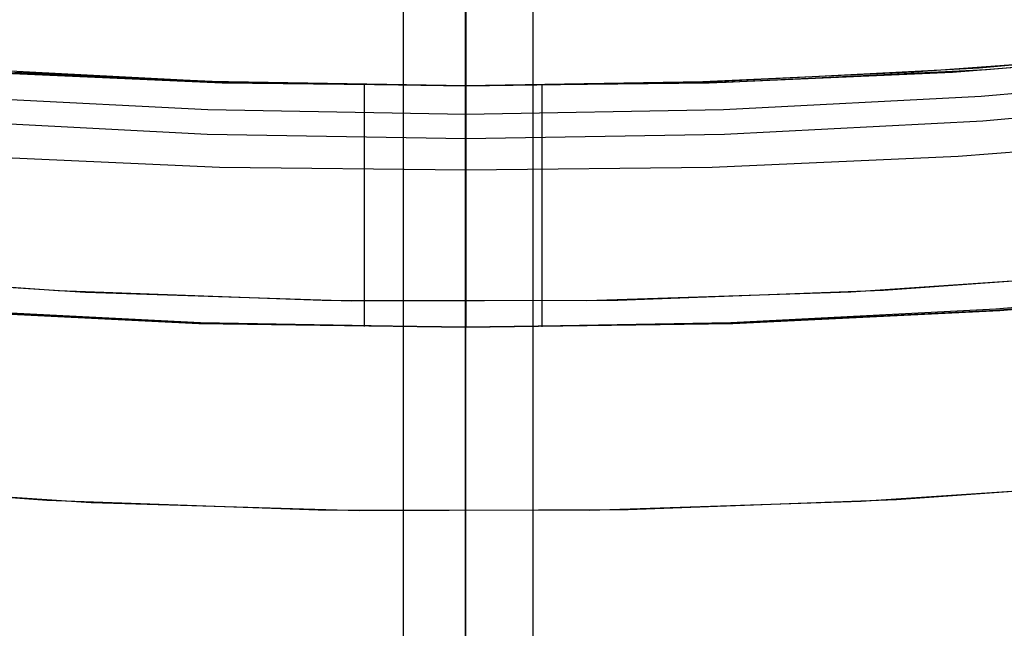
# Model space of a CAD drawing. Header units: millimetres. Extents: x 7986 to 9191, y -11326 to -10283.
# Tile 41 of 256: x 8584 to 8594, y -10742 to -10736. Entities that reach past the tile are written whole.
import ezdxf

# ---------------------------------------------------------------- set-up
doc = ezdxf.new("R2010")
doc.units = ezdxf.units.MM
doc.layers.add('BLANCO METALICO', color=7, linetype='Continuous', true_color=0xededed)
doc.layers.add('color', color=7, linetype='Continuous')

msp = doc.modelspace()

# ---------------------------------------------------------------- linework, layer by layer
at = {"color": 7, "true_color": 0xffffff}
for p, q in [((8588.463, -10737.0226, 60.9902), (8588.463, -10716.0159, 75.0231)), ((8588.463, -10737.0226, 60.9902), (8588.463, -10716.0159, 75.0231)), ((8588.463, -10736.7507, 60.0594), (8588.463, -10717.9025, 60.0594)), ((8588.463, -10736.7507, 60.0594), (8588.463, -10717.9025, 60.0594)), ((8587.8686, -11325.8112, 35.2901), (8587.8686, -10735.0134, 35.2901)), ((8589.1058, -11325.8112, 40.6491), (8589.1058, -10735.0134, 40.6491)), ((8595.7973, -10736.3735, 61.3091), (8593.3574, -10736.5846, 61.3091)), ((8595.7973, -10736.3735, 18.4344), (8593.3574, -10736.5846, 18.4344)), ((8593.4294, -10736.5973, 32.9421), (8595.9057, -10736.3861, 32.3704)), ((8594.9038, -10736.4607, 40.3237), (8592.735, -10736.6249, 40.8244)), ((8593.1052, -10736.6223, 60.0594), (8595.4204, -10736.4407, 60.0594)), ((8593.1052, -10736.6223, 60.0594), (8595.4204, -10736.4407, 60.0594)), ((8586.0143, -10736.7114, 61.3091), (8583.5686, -10736.5846, 61.3091)), ((8586.0143, -10736.7114, 18.4344), (8583.5686, -10736.5846, 18.4344)), ((8586.0464, -10736.7221, 42.3686), (8583.6322, -10736.6066, 42.926)), ((8593.3574, -10736.5846, 61.3091), (8590.9116, -10736.7114, 61.3091)), ((8593.3574, -10736.5846, 18.4344), (8590.9116, -10736.7114, 18.4344)), ((8590.9475, -10736.7198, 33.5151), (8593.4294, -10736.5973, 32.9421)), ((8583.8208, -10736.6223, 60.0594), (8586.1408, -10736.7256, 60.0594)), ((8583.8208, -10736.6223, 60.0594), (8586.1408, -10736.7256, 60.0594)), ((8584.1634, -10736.6233, 35.0813), (8586.3251, -10736.7215, 34.5822)), ((8592.735, -10736.6249, 40.8244), (8590.5872, -10736.7219, 41.3203)), ((8590.7852, -10736.7256, 60.0594), (8593.1052, -10736.6223, 60.0594)), ((8590.7852, -10736.7256, 60.0594), (8593.1052, -10736.6223, 60.0594)), ((8593.3759, -10736.8529, 60.9902), (8595.8251, -10736.641, 60.9902)), ((8593.3759, -10736.8529, 60.9902), (8595.8251, -10736.641, 60.9902)), ((8588.463, -10736.7537, 61.3091), (8586.0143, -10736.7114, 61.3091)), ((8588.463, -10736.7537, 18.4344), (8586.0143, -10736.7114, 18.4344)), ((8588.463, -10736.7537, 41.8107), (8586.0464, -10736.7221, 42.3686)), ((8586.1408, -10736.7256, 60.0594), (8588.463, -10736.7507, 60.0594)), ((8586.1408, -10736.7256, 60.0594), (8588.463, -10736.7507, 60.0594)), ((8586.3251, -10736.7215, 34.5822), (8588.463, -10736.7537, 34.0887)), ((8587.499, -10739.0473, 34.3112), (8587.499, -10736.7471, 34.3112)), ((8590.9116, -10736.7114, 61.3091), (8588.463, -10736.7537, 61.3091)), ((8590.9116, -10736.7114, 18.4344), (8588.463, -10736.7537, 18.4344)), ((8588.463, -10736.7537, 34.0887), (8590.9475, -10736.7198, 33.5151)), ((8590.5872, -10736.7219, 41.3203), (8588.463, -10736.7537, 41.8107)), ((8588.463, -10736.7507, 60.0594), (8590.7852, -10736.7256, 60.0594)), ((8588.463, -10736.7507, 60.0594), (8590.7852, -10736.7256, 60.0594)), ((8588.463, -10736.7537, 41.8107), (8588.463, -10736.7507, 60.0594)), ((8588.463, -10736.7507, 60.0594), (8588.463, -10736.7537, 61.3091)), ((8588.463, -10736.7507, 60.0594), (8588.463, -10736.7683, 60.0597)), ((8588.463, -10736.7507, 60.0594), (8588.463, -10736.7683, 60.0597)), ((8588.463, -10737.5537, 18.4344), (8588.463, -10736.7537, 18.4344)), ((8588.463, -10736.7537, 18.4344), (8588.463, -10736.7537, 34.0887)), ((8588.463, -10739.0537, 61.3091), (8588.463, -10736.7537, 61.3091)), ((8588.463, -10736.7683, 60.0597), (8588.463, -10736.7859, 60.0606)), ((8588.463, -10736.7683, 60.0597), (8588.463, -10736.7859, 60.0606)), ((8588.463, -10736.7859, 60.0606), (8588.463, -10736.8035, 60.0622)), ((8588.463, -10736.7859, 60.0606), (8588.463, -10736.8035, 60.0622)), ((8589.1916, -10739.0501, 41.6425), (8589.1916, -10736.7499, 41.6425)), ((8583.55, -10736.8529, 60.9902), (8586.005, -10736.9802, 60.9902)), ((8583.55, -10736.8529, 60.9902), (8586.005, -10736.9802, 60.9902)), ((8588.463, -10736.8035, 60.0622), (8588.463, -10736.821, 60.0643)), ((8588.463, -10736.8035, 60.0622), (8588.463, -10736.821, 60.0643)), ((8588.463, -10736.821, 60.0643), (8588.463, -10736.8384, 60.0671)), ((8588.463, -10736.821, 60.0643), (8588.463, -10736.8384, 60.0671)), ((8588.463, -10736.8384, 60.0671), (8588.463, -10736.8557, 60.0704)), ((8588.463, -10736.8384, 60.0671), (8588.463, -10736.8557, 60.0704)), ((8588.463, -10736.8557, 60.0704), (8588.463, -10736.8729, 60.0744)), ((8588.463, -10736.8557, 60.0704), (8588.463, -10736.8729, 60.0744)), ((8588.463, -10736.8729, 60.0744), (8588.463, -10736.8899, 60.079)), ((8588.463, -10736.8729, 60.0744), (8588.463, -10736.8899, 60.079)), ((8588.463, -10736.8899, 60.079), (8588.463, -10736.9068, 60.0841)), ((8588.463, -10736.8899, 60.079), (8588.463, -10736.9068, 60.0841)), ((8590.9209, -10736.9802, 60.9902), (8593.3759, -10736.8529, 60.9902)), ((8590.9209, -10736.9802, 60.9902), (8593.3759, -10736.8529, 60.9902)), ((8593.392, -10737.0856, 60.5645), (8595.8492, -10736.873, 60.5645)), ((8593.392, -10737.0856, 60.5645), (8595.8492, -10736.873, 60.5645)), ((8586.005, -10736.9802, 60.9902), (8588.463, -10737.0226, 60.9902)), ((8586.005, -10736.9802, 60.9902), (8588.463, -10737.0226, 60.9902)), ((8588.463, -10736.9068, 60.0841), (8588.463, -10736.9234, 60.0899)), ((8588.463, -10736.9068, 60.0841), (8588.463, -10736.9234, 60.0899)), ((8588.463, -10736.9234, 60.0899), (8588.463, -10736.9399, 60.0962)), ((8588.463, -10736.9234, 60.0899), (8588.463, -10736.9399, 60.0962)), ((8588.463, -10736.9399, 60.0962), (8588.463, -10736.9561, 60.1031)), ((8588.463, -10736.9399, 60.0962), (8588.463, -10736.9561, 60.1031)), ((8588.463, -10736.9561, 60.1031), (8588.463, -10736.9721, 60.1105)), ((8588.463, -10736.9561, 60.1031), (8588.463, -10736.9721, 60.1105)), ((8588.463, -10736.9721, 60.1105), (8588.463, -10736.9878, 60.1185)), ((8588.463, -10736.9721, 60.1105), (8588.463, -10736.9878, 60.1185)), ((8588.463, -10737.0226, 60.9902), (8590.9209, -10736.9802, 60.9902)), ((8588.463, -10737.0226, 60.9902), (8590.9209, -10736.9802, 60.9902)), ((8588.463, -10736.9878, 60.1185), (8588.463, -10737.0032, 60.1271)), ((8588.463, -10736.9878, 60.1185), (8588.463, -10737.0032, 60.1271)), ((8588.463, -10737.0032, 60.1271), (8588.463, -10737.0184, 60.1362)), ((8588.463, -10737.0032, 60.1271), (8588.463, -10737.0184, 60.1362)), ((8588.463, -10737.0184, 60.1362), (8588.463, -10737.0331, 60.1458)), ((8588.463, -10737.0184, 60.1362), (8588.463, -10737.0331, 60.1458)), ((8588.463, -10737.0372, 60.9806), (8588.463, -10737.0226, 60.9902)), ((8588.463, -10737.0372, 60.9806), (8588.463, -10737.0226, 60.9902)), ((8588.463, -10737.0331, 60.1458), (8588.463, -10737.0476, 60.1559)), ((8588.463, -10737.0331, 60.1458), (8588.463, -10737.0476, 60.1559)), ((8588.463, -10737.0514, 60.9704), (8588.463, -10737.0372, 60.9806)), ((8588.463, -10737.0514, 60.9704), (8588.463, -10737.0372, 60.9806)), ((8588.463, -10737.0476, 60.1559), (8588.463, -10737.0617, 60.1665)), ((8588.463, -10737.0476, 60.1559), (8588.463, -10737.0617, 60.1665)), ((8588.463, -10737.0652, 60.9598), (8588.463, -10737.0514, 60.9704)), ((8588.463, -10737.0652, 60.9598), (8588.463, -10737.0514, 60.9704)), ((8588.463, -10737.0617, 60.1665), (8588.463, -10737.0754, 60.1776)), ((8588.463, -10737.0617, 60.1665), (8588.463, -10737.0754, 60.1776)), ((8588.463, -10737.0787, 60.9487), (8588.463, -10737.0652, 60.9598)), ((8588.463, -10737.0787, 60.9487), (8588.463, -10737.0652, 60.9598)), ((8588.463, -10737.0754, 60.1776), (8588.463, -10737.0887, 60.1891)), ((8588.463, -10737.0754, 60.1776), (8588.463, -10737.0887, 60.1891)), ((8588.463, -10737.0918, 60.9371), (8588.463, -10737.0787, 60.9487)), ((8588.463, -10737.0918, 60.9371), (8588.463, -10737.0787, 60.9487)), ((8583.5339, -10737.0856, 60.5645), (8585.997, -10737.2132, 60.5645)), ((8583.5339, -10737.0856, 60.5645), (8585.997, -10737.2132, 60.5645)), ((8588.463, -10737.0887, 60.1891), (8588.463, -10737.1016, 60.2012)), ((8588.463, -10737.0887, 60.1891), (8588.463, -10737.1016, 60.2012)), ((8588.463, -10737.1044, 60.9251), (8588.463, -10737.0918, 60.9371)), ((8588.463, -10737.1044, 60.9251), (8588.463, -10737.0918, 60.9371)), ((8588.463, -10737.1016, 60.2012), (8588.463, -10737.114, 60.2136)), ((8588.463, -10737.1016, 60.2012), (8588.463, -10737.114, 60.2136)), ((8588.463, -10737.1167, 60.9127), (8588.463, -10737.1044, 60.9251)), ((8588.463, -10737.1167, 60.9127), (8588.463, -10737.1044, 60.9251)), ((8588.463, -10737.114, 60.2136), (8588.463, -10737.1261, 60.2265)), ((8588.463, -10737.114, 60.2136), (8588.463, -10737.1261, 60.2265)), ((8588.463, -10737.1285, 60.8998), (8588.463, -10737.1167, 60.9127)), ((8588.463, -10737.1285, 60.8998), (8588.463, -10737.1167, 60.9127)), ((8588.463, -10737.1261, 60.2265), (8588.463, -10737.1376, 60.2398)), ((8588.463, -10737.1261, 60.2265), (8588.463, -10737.1376, 60.2398)), ((8588.463, -10737.1399, 60.8865), (8588.463, -10737.1285, 60.8998)), ((8588.463, -10737.1399, 60.8865), (8588.463, -10737.1285, 60.8998)), ((8588.463, -10737.1376, 60.2398), (8588.463, -10737.1487, 60.2535)), ((8588.463, -10737.1376, 60.2398), (8588.463, -10737.1487, 60.2535)), ((8588.463, -10737.1507, 60.8729), (8588.463, -10737.1399, 60.8865)), ((8588.463, -10737.1507, 60.8729), (8588.463, -10737.1399, 60.8865)), ((8588.463, -10737.1487, 60.2535), (8588.463, -10737.1593, 60.2676)), ((8588.463, -10737.1487, 60.2535), (8588.463, -10737.1593, 60.2676)), ((8588.463, -10737.1612, 60.8589), (8588.463, -10737.1507, 60.8729)), ((8588.463, -10737.1612, 60.8589), (8588.463, -10737.1507, 60.8729)), ((8588.463, -10737.1593, 60.2676), (8588.463, -10737.1694, 60.2821)), ((8588.463, -10737.1593, 60.2676), (8588.463, -10737.1694, 60.2821)), ((8588.463, -10737.1711, 60.8445), (8588.463, -10737.1612, 60.8589)), ((8588.463, -10737.1711, 60.8445), (8588.463, -10737.1612, 60.8589)), ((8588.463, -10737.1694, 60.2821), (8588.463, -10737.1791, 60.2969)), ((8588.463, -10737.1694, 60.2821), (8588.463, -10737.1791, 60.2969)), ((8588.463, -10737.1805, 60.8298), (8588.463, -10737.1711, 60.8445)), ((8588.463, -10737.1805, 60.8298), (8588.463, -10737.1711, 60.8445)), ((8590.929, -10737.2132, 60.5645), (8593.392, -10737.0856, 60.5645)), ((8590.929, -10737.2132, 60.5645), (8593.392, -10737.0856, 60.5645)), ((8585.997, -10737.2132, 60.5645), (8588.463, -10737.2558, 60.5645)), ((8585.997, -10737.2132, 60.5645), (8588.463, -10737.2558, 60.5645)), ((8588.463, -10737.1791, 60.2969), (8588.463, -10737.1881, 60.312)), ((8588.463, -10737.1791, 60.2969), (8588.463, -10737.1881, 60.312)), ((8588.463, -10737.1894, 60.8148), (8588.463, -10737.1805, 60.8298)), ((8588.463, -10737.1894, 60.8148), (8588.463, -10737.1805, 60.8298)), ((8588.463, -10737.1881, 60.312), (8588.463, -10737.1967, 60.3274)), ((8588.463, -10737.1881, 60.312), (8588.463, -10737.1967, 60.3274)), ((8588.463, -10737.1978, 60.7995), (8588.463, -10737.1894, 60.8148)), ((8588.463, -10737.1978, 60.7995), (8588.463, -10737.1894, 60.8148)), ((8588.463, -10737.1967, 60.3274), (8588.463, -10737.2047, 60.3431)), ((8588.463, -10737.1967, 60.3274), (8588.463, -10737.2047, 60.3431)), ((8588.463, -10737.2057, 60.7839), (8588.463, -10737.1978, 60.7995)), ((8588.463, -10737.2057, 60.7839), (8588.463, -10737.1978, 60.7995)), ((8588.463, -10737.2047, 60.3431), (8588.463, -10737.2121, 60.3591)), ((8588.463, -10737.2047, 60.3431), (8588.463, -10737.2121, 60.3591)), ((8588.463, -10737.213, 60.7681), (8588.463, -10737.2057, 60.7839)), ((8588.463, -10737.213, 60.7681), (8588.463, -10737.2057, 60.7839)), ((8588.463, -10737.2121, 60.3591), (8588.463, -10737.219, 60.3753)), ((8588.463, -10737.2121, 60.3591), (8588.463, -10737.219, 60.3753)), ((8588.463, -10737.2197, 60.752), (8588.463, -10737.213, 60.7681)), ((8588.463, -10737.2197, 60.752), (8588.463, -10737.213, 60.7681)), ((8588.463, -10737.2558, 60.5645), (8590.929, -10737.2132, 60.5645)), ((8588.463, -10737.2558, 60.5645), (8590.929, -10737.2132, 60.5645)), ((8588.463, -10737.219, 60.3753), (8588.463, -10737.2253, 60.3918)), ((8588.463, -10737.219, 60.3753), (8588.463, -10737.2253, 60.3918)), ((8588.463, -10737.2259, 60.7357), (8588.463, -10737.2197, 60.752)), ((8588.463, -10737.2259, 60.7357), (8588.463, -10737.2197, 60.752)), ((8588.463, -10737.2253, 60.3918), (8588.463, -10737.2311, 60.4084)), ((8588.463, -10737.2253, 60.3918), (8588.463, -10737.2311, 60.4084)), ((8588.463, -10737.2316, 60.7191), (8588.463, -10737.2259, 60.7357)), ((8588.463, -10737.2316, 60.7191), (8588.463, -10737.2259, 60.7357)), ((8588.463, -10737.2311, 60.4084), (8588.463, -10737.2362, 60.4253)), ((8588.463, -10737.2311, 60.4084), (8588.463, -10737.2362, 60.4253)), ((8588.463, -10737.2366, 60.7024), (8588.463, -10737.2316, 60.7191)), ((8588.463, -10737.2366, 60.7024), (8588.463, -10737.2316, 60.7191)), ((8588.463, -10737.2362, 60.4253), (8588.463, -10737.2408, 60.4423)), ((8588.463, -10737.2362, 60.4253), (8588.463, -10737.2408, 60.4423)), ((8588.463, -10737.2411, 60.6855), (8588.463, -10737.2366, 60.7024)), ((8588.463, -10737.2411, 60.6855), (8588.463, -10737.2366, 60.7024)), ((8588.463, -10737.2408, 60.4423), (8588.463, -10737.2448, 60.4595)), ((8588.463, -10737.2408, 60.4423), (8588.463, -10737.2448, 60.4595)), ((8588.463, -10737.245, 60.6685), (8588.463, -10737.2411, 60.6855)), ((8588.463, -10737.245, 60.6685), (8588.463, -10737.2411, 60.6855)), ((8588.463, -10737.2448, 60.4595), (8588.463, -10737.2481, 60.4768)), ((8588.463, -10737.2448, 60.4595), (8588.463, -10737.2481, 60.4768)), ((8588.463, -10737.2483, 60.6514), (8588.463, -10737.245, 60.6685)), ((8588.463, -10737.2483, 60.6514), (8588.463, -10737.245, 60.6685)), ((8588.463, -10737.2481, 60.4768), (8588.463, -10737.2509, 60.4942)), ((8588.463, -10737.2481, 60.4768), (8588.463, -10737.2509, 60.4942)), ((8588.463, -10737.251, 60.6341), (8588.463, -10737.2483, 60.6514)), ((8588.463, -10737.251, 60.6341), (8588.463, -10737.2483, 60.6514)), ((8588.463, -10737.2509, 60.4942), (8588.463, -10737.253, 60.5117)), ((8588.463, -10737.2509, 60.4942), (8588.463, -10737.253, 60.5117)), ((8588.463, -10737.2531, 60.6168), (8588.463, -10737.251, 60.6341)), ((8588.463, -10737.2531, 60.6168), (8588.463, -10737.251, 60.6341)), ((8588.463, -10737.253, 60.5117), (8588.463, -10737.2546, 60.5293)), ((8588.463, -10737.253, 60.5117), (8588.463, -10737.2546, 60.5293)), ((8588.463, -10737.2546, 60.5994), (8588.463, -10737.2531, 60.6168)), ((8588.463, -10737.2546, 60.5994), (8588.463, -10737.2531, 60.6168)), ((8588.463, -10737.2555, 60.582), (8588.463, -10737.2546, 60.5994)), ((8588.463, -10737.2546, 60.5293), (8588.463, -10737.2555, 60.5469)), ((8588.463, -10737.2555, 60.582), (8588.463, -10737.2546, 60.5994)), ((8588.463, -10737.2546, 60.5293), (8588.463, -10737.2555, 60.5469)), ((8588.463, -10737.2558, 60.5645), (8588.463, -10737.2555, 60.582)), ((8588.463, -10737.2555, 60.5469), (8588.463, -10737.2558, 60.5645)), ((8588.463, -10737.2558, 60.5645), (8588.463, -10737.2555, 60.582)), ((8588.463, -10737.2555, 60.5469), (8588.463, -10737.2558, 60.5645)), ((8593.1577, -10737.4238, 18.4344), (8595.4992, -10737.2402, 18.4344)), ((8583.7682, -10737.4238, 18.4344), (8586.1145, -10737.5284, 18.4344)), ((8590.8115, -10737.5284, 18.4344), (8593.1577, -10737.4238, 18.4344)), ((8586.1145, -10737.5284, 18.4344), (8588.463, -10737.5537, 18.4344)), ((8588.463, -10737.5537, 18.4344), (8590.8115, -10737.5284, 18.4344)), ((8588.463, -10737.5537, 18.4344), (8588.463, -10737.6049, 18.4353)), ((8588.463, -10737.6049, 18.4353), (8588.463, -10737.656, 18.4379)), ((8588.463, -10737.656, 18.4379), (8588.463, -10737.7071, 18.4423)), ((8588.463, -10737.7071, 18.4423), (8588.463, -10737.7579, 18.4484)), ((8588.463, -10737.7579, 18.4484), (8588.463, -10737.8085, 18.4562)), ((8588.463, -10737.8085, 18.4562), (8588.463, -10737.8589, 18.4658)), ((8588.463, -10737.8589, 18.4658), (8588.463, -10737.9088, 18.4771)), ((8588.463, -10737.9088, 18.4771), (8588.463, -10737.9584, 18.49)), ((8588.463, -10737.9584, 18.49), (8588.463, -10738.0075, 18.5047)), ((8588.463, -10738.0075, 18.5047), (8588.463, -10738.056, 18.521)), ((8588.463, -10738.056, 18.521), (8588.463, -10738.104, 18.539)), ((8588.463, -10738.104, 18.539), (8588.463, -10738.1513, 18.5586)), ((8588.463, -10738.1513, 18.5586), (8588.463, -10738.1979, 18.5798)), ((8588.463, -10738.1979, 18.5798), (8588.463, -10738.2438, 18.6026)), ((8588.463, -10738.2438, 18.6026), (8588.463, -10738.2888, 18.6269)), ((8588.463, -10738.2888, 18.6269), (8588.463, -10738.3331, 18.6528)), ((8588.463, -10738.3331, 18.6528), (8588.463, -10738.3764, 18.6801)), ((8588.463, -10738.3764, 18.6801), (8588.463, -10738.4187, 18.7089)), ((8588.463, -10738.4187, 18.7089), (8588.463, -10738.46, 18.7392)), ((8588.463, -10738.46, 18.7392), (8588.463, -10738.5003, 18.7708)), ((8588.463, -10738.5003, 18.7708), (8588.463, -10738.5395, 18.8038)), ((8588.463, -10738.5395, 18.8038), (8588.463, -10738.5775, 18.8382)), ((8588.463, -10738.5775, 18.8382), (8588.463, -10738.6143, 18.8737)), ((8588.463, -10738.6143, 18.8737), (8588.463, -10738.6499, 18.9106)), ((8588.463, -10738.6499, 18.9106), (8588.463, -10738.6843, 18.9486)), ((8593.5161, -10738.8792, 19.9344), (8596.0351, -10738.6612, 19.9344)), ((8593.5161, -10738.8792, 61.3091), (8596.0351, -10738.6612, 61.3091)), ((8588.463, -10738.6843, 18.9486), (8588.463, -10738.7172, 18.9878)), ((8588.463, -10738.7172, 18.9878), (8588.463, -10738.7489, 19.028)), ((8588.463, -10738.7489, 19.028), (8588.463, -10738.7791, 19.0694)), ((8596.0408, -10738.6816, 32.3392), (8593.5195, -10738.8945, 32.9213)), ((8593.5555, -10738.8942, 40.635), (8596.0946, -10738.6791, 40.0488)), ((8588.463, -10738.7791, 19.0694), (8588.463, -10738.808, 19.1117)), ((8588.463, -10738.808, 19.1117), (8588.463, -10738.8353, 19.155)), ((8588.463, -10738.8353, 19.155), (8588.463, -10738.8612, 19.1992)), ((8588.463, -10738.8612, 19.1992), (8588.463, -10738.8855, 19.2443)), ((8585.9002, -10739.0188, 34.6804), (8583.3402, -10738.8924, 35.2714)), ((8583.377, -10738.8928, 42.9849), (8585.9187, -10739.0182, 42.3981)), ((8583.4099, -10738.8792, 19.9344), (8585.9349, -10739.01, 19.9344)), ((8583.4099, -10738.8792, 61.3091), (8585.9349, -10739.01, 61.3091)), ((8588.463, -10738.8855, 19.2443), (8588.463, -10738.9083, 19.2902)), ((8588.463, -10738.9083, 19.2902), (8588.463, -10738.9295, 19.3368)), ((8588.463, -10738.9295, 19.3368), (8588.463, -10738.9491, 19.3841)), ((8588.463, -10738.9491, 19.3841), (8588.463, -10738.9671, 19.4321)), ((8590.991, -10739.01, 19.9344), (8593.5161, -10738.8792, 19.9344)), ((8590.991, -10739.01, 61.3091), (8593.5161, -10738.8792, 61.3091)), ((8593.5195, -10738.8945, 32.9213), (8590.9926, -10739.0185, 33.5047)), ((8591.0106, -10739.0191, 41.2225), (8593.5555, -10738.8942, 40.635)), ((8588.463, -10739.0537, 34.0887), (8585.9002, -10739.0188, 34.6804)), ((8585.9187, -10739.0182, 42.3981), (8588.463, -10739.0537, 41.8107)), ((8585.9349, -10739.01, 19.9344), (8588.463, -10739.0537, 19.9344)), ((8585.9349, -10739.01, 61.3091), (8588.463, -10739.0537, 61.3091)), ((8588.463, -10738.9671, 19.4321), (8588.463, -10738.9834, 19.4806)), ((8588.463, -10738.9834, 19.4806), (8588.463, -10738.9981, 19.5297)), ((8588.463, -10738.9981, 19.5297), (8588.463, -10739.011, 19.5793)), ((8588.463, -10739.0537, 19.9344), (8590.991, -10739.01, 19.9344)), ((8588.463, -10739.0537, 61.3091), (8590.991, -10739.01, 61.3091)), ((8588.463, -10739.011, 19.5793), (8588.463, -10739.0223, 19.6292)), ((8590.9926, -10739.0185, 33.5047), (8588.463, -10739.0537, 34.0887)), ((8588.463, -10739.0537, 41.8107), (8591.0106, -10739.0191, 41.2225)), ((8588.463, -10739.0223, 19.6292), (8588.463, -10739.0319, 19.6795)), ((8588.463, -10739.0319, 19.6795), (8588.463, -10739.0397, 19.7302)), ((8588.463, -10739.0397, 19.7302), (8588.463, -10739.0458, 19.781)), ((8588.463, -10739.0458, 19.781), (8588.463, -10739.0502, 19.832)), ((8588.463, -10739.0502, 19.832), (8588.463, -10739.0528, 19.8832)), ((8588.463, -10739.0528, 19.8832), (8588.463, -10739.0537, 19.9344)), ((8588.463, -10739.0537, 19.9344), (8588.463, -10739.0537, 34.0887)), ((8588.463, -10739.0537, 41.8107), (8588.463, -10739.0537, 61.3091))]:
    msp.add_line(p, q, dxfattribs=at)
at = {"layer": 'BLANCO METALICO'}
for p, q in [((8588.4627, -10690.8112, 139.9653), (8588.4627, -10764.0112, 139.9653)), ((8588.4627, -10764.0112, 139.1653), (8588.4627, -10691.3112, 139.1653))]:
    msp.add_line(p, q, dxfattribs=at)
at = {"layer": 'color'}
for p, q in [((8588.463, -10592.8112, 17.5594), (8588.463, -10738.8113, 17.5594)), ((8584.5764, -10738.7077, 17.5594), (8582.0626, -10738.5301, 17.5594)), ((8594.6479, -10738.5488, 17.5594), (8592.1336, -10738.7189, 17.5594)), ((8587.0948, -10738.7984, 17.5594), (8584.5764, -10738.7077, 17.5594)), ((8592.1336, -10738.7189, 17.5594), (8589.6149, -10738.8022, 17.5594)), ((8589.6149, -10738.8022, 17.5594), (8587.0948, -10738.7984, 17.5594))]:
    msp.add_line(p, q, dxfattribs=at)
at = {"layer": 'color', "color": 254, "true_color": 0xcad1ee}
for p, q in [((8584.5764, -10738.7077, 17.5594), (8582.0626, -10738.5301, 17.5594)), ((8584.5764, -10738.7077, 17.5594), (8582.0626, -10738.5301, 17.5594)), ((8584.5764, -10738.7077, 7.4586), (8582.0626, -10738.5301, 7.4586)), ((8582.3081, -10738.5513, -2.6422), (8584.8395, -10738.7213, -2.6422)), ((8582.3081, -10738.5513, -2.6422), (8584.8395, -10738.7213, -2.6422)), ((8594.6479, -10738.5488, 17.5594), (8592.1336, -10738.7189, 17.5594)), ((8594.6479, -10738.5488, 17.5594), (8592.1336, -10738.7189, 17.5594)), ((8594.6479, -10738.5488, 7.4586), (8592.1336, -10738.7189, 7.4586)), ((8592.4475, -10738.7024, -2.6422), (8594.978, -10738.5199, -2.6422)), ((8592.4475, -10738.7024, -2.6422), (8594.978, -10738.5199, -2.6422)), ((8587.0948, -10738.7984, 17.5594), (8584.5764, -10738.7077, 17.5594)), ((8587.0948, -10738.7984, 17.5594), (8584.5764, -10738.7077, 17.5594)), ((8587.0948, -10738.7984, 7.4586), (8584.5764, -10738.7077, 7.4586)), ((8584.8395, -10738.7213, -2.6422), (8587.3752, -10738.8031, -2.6422)), ((8584.8395, -10738.7213, -2.6422), (8587.3752, -10738.8031, -2.6422)), ((8592.1336, -10738.7189, 17.5594), (8589.6149, -10738.8022, 17.5594)), ((8592.1336, -10738.7189, 17.5594), (8589.6149, -10738.8022, 17.5594)), ((8592.1336, -10738.7189, 7.4586), (8589.6149, -10738.8022, 7.4586)), ((8589.9122, -10738.7969, -2.6422), (8592.4475, -10738.7024, -2.6422)), ((8589.9122, -10738.7969, -2.6422), (8592.4475, -10738.7024, -2.6422)), ((8589.6149, -10738.8022, 17.5594), (8587.0948, -10738.7984, 17.5594)), ((8589.6149, -10738.8022, 17.5594), (8587.0948, -10738.7984, 17.5594)), ((8589.6149, -10738.8022, 7.4586), (8587.0948, -10738.7984, 7.4586)), ((8587.3752, -10738.8031, -2.6422), (8589.9122, -10738.7969, -2.6422)), ((8587.3752, -10738.8031, -2.6422), (8589.9122, -10738.7969, -2.6422)), ((8584.4699, -10740.7049, 17.5594), (8581.8873, -10740.5224, 17.5594)), ((8584.4699, -10740.7049, 17.5594), (8581.8873, -10740.5224, 17.5594)), ((8584.4699, -10740.7049, 7.0324), (8581.8873, -10740.5224, 7.0324)), ((8594.8173, -10740.5416, 17.5594), (8592.2341, -10740.7164, 17.5594)), ((8594.8173, -10740.5416, 17.5594), (8592.2341, -10740.7164, 17.5594)), ((8594.8173, -10740.5416, 7.0324), (8592.2341, -10740.7164, 7.0324)), ((8595.1257, -10740.5147, -3.4947), (8592.5714, -10740.6986, -3.4947)), ((8595.1257, -10740.5147, -3.4947), (8592.5714, -10740.6986, -3.4947)), ((8584.8916, -10740.7262, -3.4947), (8582.336, -10740.5606, -3.4947)), ((8584.8916, -10740.7262, -3.4947), (8582.336, -10740.5606, -3.4947)), ((8587.0574, -10740.7981, 17.5594), (8584.4699, -10740.7049, 17.5594)), ((8587.0574, -10740.7981, 17.5594), (8584.4699, -10740.7049, 17.5594)), ((8587.0574, -10740.7981, 7.0324), (8584.4699, -10740.7049, 7.0324)), ((8587.4513, -10740.8044, -3.4947), (8584.8916, -10740.7262, -3.4947)), ((8587.4513, -10740.8044, -3.4947), (8584.8916, -10740.7262, -3.4947)), ((8592.2341, -10740.7164, 17.5594), (8589.6465, -10740.8019, 17.5594)), ((8592.2341, -10740.7164, 17.5594), (8589.6465, -10740.8019, 17.5594)), ((8592.2341, -10740.7164, 7.0324), (8589.6465, -10740.8019, 7.0324)), ((8592.5714, -10740.6986, -3.4947), (8590.0123, -10740.7952, -3.4947)), ((8592.5714, -10740.6986, -3.4947), (8590.0123, -10740.7952, -3.4947)), ((8589.6465, -10740.8019, 17.5594), (8587.0574, -10740.7981, 17.5594)), ((8589.6465, -10740.8019, 17.5594), (8587.0574, -10740.7981, 17.5594)), ((8589.6465, -10740.8019, 7.0324), (8587.0574, -10740.7981, 7.0324)), ((8590.0123, -10740.7952, -3.4947), (8587.4513, -10740.8044, -3.4947)), ((8590.0123, -10740.7952, -3.4947), (8587.4513, -10740.8044, -3.4947))]:
    msp.add_line(p, q, dxfattribs=at)

doc.saveas('drawing.dxf')
